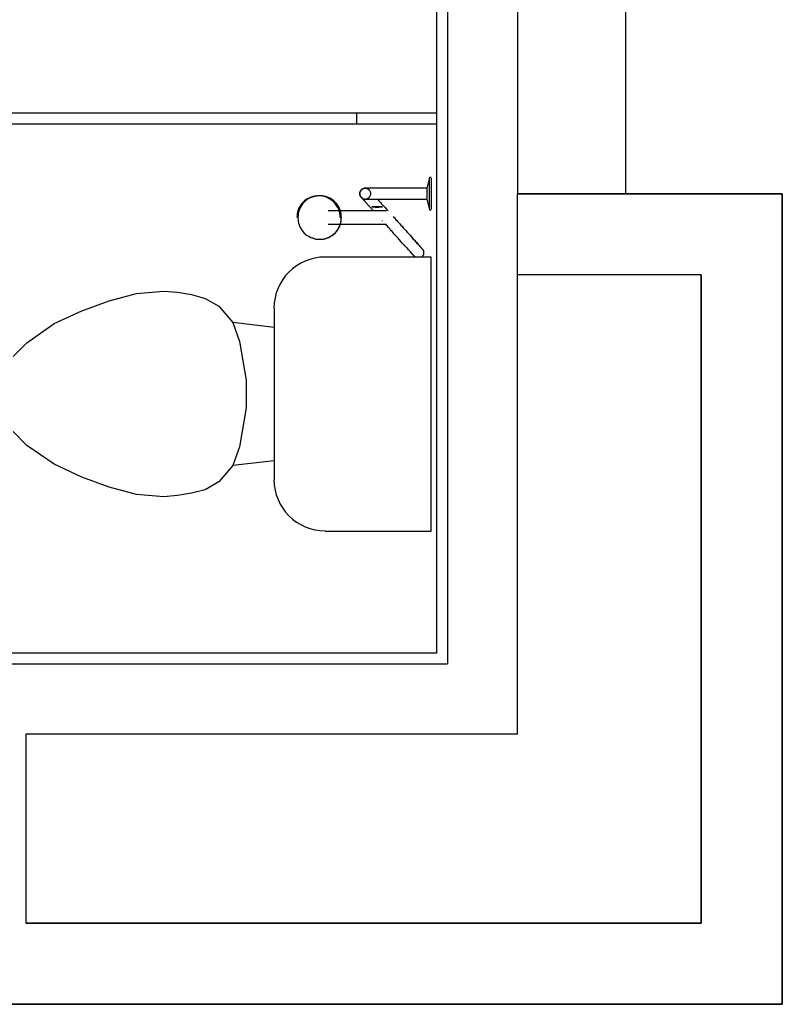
# Model space of a CAD drawing. Header units: millimetres. Extents: x 15 to 133, y 12 to 160.
# Tile 13 of 92: x 46.09 to 47.5, y 41.4 to 43.23. Entities that reach past the tile are written whole.
import ezdxf

# ---------------------------------------------------------------- set-up
doc = ezdxf.new("R2010")
doc.units = ezdxf.units.MM
doc.header["$MEASUREMENT"] = 0
doc.layers.add('Layout - Marco Polo', color=252, linetype='Continuous', lineweight=25)
doc.layers.add('Parede - Marco Polo', color=7, linetype='Continuous')

msp = doc.modelspace()

# ---------------------------------------------------------------- linework, layer by layer
at = {"layer": 'Layout - Marco Polo'}
for p, q in [((47.2111, 49.4537), (47.2111, 42.9037)), ((45.4516, 43.0537), (46.8611, 43.0537)), ((46.7136, 43.0332), (46.7136, 43.0537)), ((45.4516, 43.0332), (46.8611, 43.0332)), ((46.8481, 42.9342), (46.8431, 42.9142)), ((46.8511, 42.9342), (46.8481, 42.9342)), ((46.8481, 42.9042), (46.8481, 42.9327)), ((46.8511, 42.9327), (46.8511, 42.9042)), ((46.7721, 42.9142), (46.7406, 42.9142)), ((46.8431, 42.9142), (46.8061, 42.9142)), ((46.8431, 42.9142), (46.8431, 42.9042)), ((46.8431, 42.9042), (46.8431, 42.8942)), ((46.8481, 42.8757), (46.8481, 42.9042)), ((46.8511, 42.9042), (46.8511, 42.8757)), ((46.6411, 42.9002), (46.6391, 42.9002)), ((46.7406, 42.8942), (46.7731, 42.8942)), ((46.8061, 42.8942), (46.8431, 42.8942)), ((46.8431, 42.8942), (46.8481, 42.8742)), ((46.7596, 42.8722), (46.6601, 42.8722)), ((46.8481, 42.8742), (46.8511, 42.8742)), ((46.6601, 42.8477), (46.7586, 42.8477)), ((46.7611, 42.8532), (46.7611, 42.8537)), ((46.6391, 42.8197), (46.6411, 42.8197)), ((46.8511, 42.7867), (46.6546, 42.7867)), ((46.8511, 42.2797), (46.8511, 42.7867)), ((46.3056, 42.7192), (46.3561, 42.7237)), ((46.3561, 42.7237), (46.3816, 42.7217)), ((46.3816, 42.7217), (46.4071, 42.7172)), ((46.2041, 42.6872), (46.2546, 42.7057)), ((46.2546, 42.7057), (46.3056, 42.7192)), ((46.4071, 42.7172), (46.4326, 42.7102)), ((46.4326, 42.7102), (46.4576, 42.6957)), ((46.1531, 42.6637), (46.2041, 42.6872)), ((46.4576, 42.6957), (46.4836, 42.6657)), ((46.5601, 42.6922), (46.5601, 42.3747)), ((46.4836, 42.6657), (46.4961, 42.6307)), ((46.5601, 42.6567), (46.4836, 42.6657)), ((46.1021, 42.6282), (46.1531, 42.6637)), ((46.0771, 42.6027), (46.1021, 42.6282)), ((46.4961, 42.6307), (46.5086, 42.5587)), ((46.5086, 42.5587), (46.5086, 42.5077)), ((46.5086, 42.5077), (46.4961, 42.4357)), ((46.1021, 42.4382), (46.0771, 42.4637)), ((46.1531, 42.4032), (46.1021, 42.4382)), ((46.4961, 42.4357), (46.4836, 42.4012)), ((46.5601, 42.4097), (46.4836, 42.4012)), ((46.2041, 42.3792), (46.1531, 42.4032)), ((46.4836, 42.4012), (46.4576, 42.3707)), ((46.2546, 42.3607), (46.2041, 42.3792)), ((46.3056, 42.3472), (46.2546, 42.3607)), ((46.4326, 42.3562), (46.4071, 42.3497)), ((46.4576, 42.3707), (46.4326, 42.3562)), ((46.3561, 42.3427), (46.3056, 42.3472)), ((46.3816, 42.3452), (46.3561, 42.3427)), ((46.4071, 42.3497), (46.3816, 42.3452)), ((46.6546, 42.2797), (46.8511, 42.2797)), ((46.8611, 42.0537), (45.9611, 42.0537))]:
    msp.add_line(p, q, dxfattribs=at)
for points in [[(46.7216, 42.8977), (46.7211, 42.8977), (46.7211, 42.8982), (46.7206, 42.8982), (46.7206, 42.8987), (46.7201, 42.8992), (46.7201, 42.8997), (46.7201, 42.8997), (46.7196, 42.9002), (46.7196, 42.9007), (46.7196, 42.9007), (46.7191, 42.9012), (46.7191, 42.9017), (46.7191, 42.9022), (46.7191, 42.9027), (46.7191, 42.9027), (46.7191, 42.9032), (46.7191, 42.9037), (46.7191, 42.9042), (46.7191, 42.9047), (46.7191, 42.9047), (46.7191, 42.9052), (46.7191, 42.9057), (46.7191, 42.9062), (46.7191, 42.9062), (46.7191, 42.9067), (46.7191, 42.9072), (46.7196, 42.9077), (46.7196, 42.9082), (46.7196, 42.9082), (46.7201, 42.9087), (46.7201, 42.9092), (46.7206, 42.9092), (46.7206, 42.9097), (46.7206, 42.9102), (46.7211, 42.9102), (46.7211, 42.9107), (46.7216, 42.9112), (46.7221, 42.9112), (46.7221, 42.9117), (46.7226, 42.9117), (46.7226, 42.9122), (46.7231, 42.9122), (46.7231, 42.9127), (46.7236, 42.9127), (46.7241, 42.9132), (46.7246, 42.9132), (46.7246, 42.9132), (46.7251, 42.9137), (46.7256, 42.9137), (46.7261, 42.9137), (46.7261, 42.9137), (46.7266, 42.9137), (46.7271, 42.9142), (46.7276, 42.9142), (46.7281, 42.9142), (46.7281, 42.9142), (46.7286, 42.9142), (46.7291, 42.9142), (46.7296, 42.9142), (46.7296, 42.9142), (46.7301, 42.9142), (46.7306, 42.9142), (46.7311, 42.9142), (46.7316, 42.9137), (46.7316, 42.9137), (46.7321, 42.9137), (46.7326, 42.9137), (46.7331, 42.9132), (46.7336, 42.9132), (46.7336, 42.9132), (46.7341, 42.9127), (46.7341, 42.9127), (46.7346, 42.9122), (46.7351, 42.9122), (46.7351, 42.9117), (46.7356, 42.9117), (46.7361, 42.9112), (46.7361, 42.9112), (46.7361, 42.9107)], [(46.7291, 42.9142), (46.7281, 42.9142), (46.7271, 42.9142), (46.7266, 42.9137), (46.7256, 42.9137), (46.7246, 42.9132), (46.7241, 42.9127), (46.7231, 42.9122), (46.7226, 42.9117), (46.7221, 42.9112), (46.7211, 42.9107), (46.7206, 42.9097), (46.7201, 42.9092), (46.7201, 42.9082), (46.7196, 42.9077), (46.7191, 42.9067), (46.7191, 42.9057), (46.7191, 42.9052), (46.7191, 42.9042), (46.7191, 42.9032), (46.7191, 42.9027), (46.7191, 42.9017), (46.7196, 42.9007), (46.7201, 42.9002), (46.7201, 42.8992), (46.7206, 42.8982), (46.7211, 42.8977), (46.7221, 42.8972), (46.7226, 42.8967), (46.7231, 42.8962), (46.7241, 42.8957), (46.7246, 42.8952), (46.7256, 42.8947), (46.7266, 42.8947), (46.7271, 42.8942), (46.7281, 42.8942), (46.7291, 42.8942), (46.7296, 42.8942), (46.7306, 42.8942), (46.7316, 42.8947), (46.7326, 42.8947), (46.7331, 42.8952), (46.7341, 42.8957), (46.7346, 42.8962), (46.7356, 42.8967), (46.7361, 42.8972), (46.7366, 42.8977), (46.7371, 42.8982), (46.7376, 42.8992), (46.7381, 42.9002), (46.7386, 42.9007), (46.7386, 42.9017), (46.7391, 42.9027), (46.7391, 42.9032), (46.7391, 42.9042), (46.7391, 42.9052), (46.7391, 42.9057), (46.7386, 42.9067), (46.7386, 42.9077), (46.7381, 42.9082), (46.7376, 42.9092), (46.7371, 42.9097), (46.7366, 42.9107), (46.7361, 42.9112), (46.7356, 42.9117), (46.7346, 42.9122), (46.7341, 42.9127), (46.7331, 42.9132), (46.7326, 42.9137), (46.7316, 42.9137), (46.7306, 42.9142), (46.7296, 42.9142), (46.7291, 42.9142)], [(46.7291, 42.9142), (46.7281, 42.9142), (46.7271, 42.9142), (46.7266, 42.9137), (46.7256, 42.9137), (46.7246, 42.9132), (46.7241, 42.9127), (46.7231, 42.9122), (46.7226, 42.9117), (46.7221, 42.9112), (46.7211, 42.9107), (46.7206, 42.9097), (46.7201, 42.9092), (46.7201, 42.9082), (46.7196, 42.9077), (46.7191, 42.9067), (46.7191, 42.9057), (46.7191, 42.9052), (46.7191, 42.9042), (46.7191, 42.9032), (46.7191, 42.9027), (46.7191, 42.9017), (46.7196, 42.9007), (46.7201, 42.9002), (46.7201, 42.8992), (46.7206, 42.8982), (46.7211, 42.8977), (46.7221, 42.8972), (46.7226, 42.8967), (46.7231, 42.8962), (46.7241, 42.8957), (46.7246, 42.8952), (46.7256, 42.8947), (46.7266, 42.8947), (46.7271, 42.8942), (46.7281, 42.8942), (46.7291, 42.8942), (46.7296, 42.8942), (46.7306, 42.8942), (46.7316, 42.8947), (46.7326, 42.8947), (46.7331, 42.8952), (46.7341, 42.8957), (46.7346, 42.8962), (46.7356, 42.8967), (46.7361, 42.8972), (46.7366, 42.8977), (46.7371, 42.8982), (46.7376, 42.8992), (46.7381, 42.9002), (46.7386, 42.9007), (46.7386, 42.9017), (46.7391, 42.9027), (46.7391, 42.9032), (46.7391, 42.9042), (46.7391, 42.9052), (46.7391, 42.9057), (46.7386, 42.9067), (46.7386, 42.9077), (46.7381, 42.9082), (46.7376, 42.9092), (46.7371, 42.9097), (46.7366, 42.9107), (46.7361, 42.9112), (46.7356, 42.9117), (46.7346, 42.9122), (46.7341, 42.9127), (46.7331, 42.9132), (46.7326, 42.9137), (46.7316, 42.9137), (46.7306, 42.9142), (46.7296, 42.9142), (46.7291, 42.9142)], [(46.7291, 42.9142), (46.7281, 42.9142), (46.7271, 42.9142), (46.7266, 42.9137), (46.7256, 42.9137), (46.7246, 42.9132), (46.7241, 42.9127), (46.7231, 42.9122), (46.7226, 42.9117), (46.7221, 42.9112), (46.7211, 42.9107), (46.7206, 42.9097), (46.7201, 42.9092), (46.7201, 42.9082), (46.7196, 42.9077), (46.7191, 42.9067), (46.7191, 42.9057), (46.7191, 42.9052), (46.7191, 42.9042), (46.7191, 42.9032), (46.7191, 42.9027), (46.7191, 42.9017), (46.7196, 42.9007), (46.7201, 42.9002), (46.7201, 42.8992), (46.7206, 42.8982), (46.7211, 42.8977), (46.7221, 42.8972), (46.7226, 42.8967), (46.7231, 42.8962), (46.7241, 42.8957), (46.7246, 42.8952), (46.7256, 42.8947), (46.7266, 42.8947), (46.7271, 42.8942), (46.7281, 42.8942), (46.7291, 42.8942), (46.7296, 42.8942), (46.7306, 42.8942), (46.7316, 42.8947), (46.7326, 42.8947), (46.7331, 42.8952), (46.7341, 42.8957), (46.7346, 42.8962), (46.7356, 42.8967), (46.7361, 42.8972), (46.7366, 42.8977), (46.7371, 42.8982), (46.7376, 42.8992), (46.7381, 42.9002), (46.7386, 42.9007), (46.7386, 42.9017), (46.7391, 42.9027), (46.7391, 42.9032), (46.7391, 42.9042), (46.7391, 42.9052), (46.7391, 42.9057), (46.7386, 42.9067), (46.7386, 42.9077), (46.7381, 42.9082), (46.7376, 42.9092), (46.7371, 42.9097), (46.7366, 42.9107), (46.7361, 42.9112), (46.7356, 42.9117), (46.7346, 42.9122), (46.7341, 42.9127), (46.7331, 42.9132), (46.7326, 42.9137), (46.7316, 42.9137), (46.7306, 42.9142), (46.7296, 42.9142), (46.7291, 42.9142)], [(46.7291, 42.9142), (46.7281, 42.9142), (46.7271, 42.9142), (46.7266, 42.9137), (46.7256, 42.9137), (46.7246, 42.9132), (46.7241, 42.9127), (46.7231, 42.9122), (46.7226, 42.9117), (46.7221, 42.9112), (46.7211, 42.9107), (46.7206, 42.9097), (46.7201, 42.9092), (46.7201, 42.9082), (46.7196, 42.9077), (46.7191, 42.9067), (46.7191, 42.9057), (46.7191, 42.9052), (46.7191, 42.9042), (46.7191, 42.9032), (46.7191, 42.9027), (46.7191, 42.9017), (46.7196, 42.9007), (46.7201, 42.9002), (46.7201, 42.8992), (46.7206, 42.8982), (46.7211, 42.8977), (46.7221, 42.8972), (46.7226, 42.8967), (46.7231, 42.8962), (46.7241, 42.8957), (46.7246, 42.8952), (46.7256, 42.8947), (46.7266, 42.8947), (46.7271, 42.8942), (46.7281, 42.8942), (46.7291, 42.8942), (46.7296, 42.8942), (46.7306, 42.8942), (46.7316, 42.8947), (46.7326, 42.8947), (46.7331, 42.8952), (46.7341, 42.8957), (46.7346, 42.8962), (46.7356, 42.8967), (46.7361, 42.8972), (46.7366, 42.8977), (46.7371, 42.8982), (46.7376, 42.8992), (46.7381, 42.9002), (46.7386, 42.9007), (46.7386, 42.9017), (46.7391, 42.9027), (46.7391, 42.9032), (46.7391, 42.9042), (46.7391, 42.9052), (46.7391, 42.9057), (46.7386, 42.9067), (46.7386, 42.9077), (46.7381, 42.9082), (46.7376, 42.9092), (46.7371, 42.9097), (46.7366, 42.9107), (46.7361, 42.9112), (46.7356, 42.9117), (46.7346, 42.9122), (46.7341, 42.9127), (46.7331, 42.9132), (46.7326, 42.9137), (46.7316, 42.9137), (46.7306, 42.9142), (46.7296, 42.9142), (46.7291, 42.9142)], [(46.7291, 42.9142), (46.7281, 42.9142), (46.7271, 42.9142), (46.7266, 42.9137), (46.7256, 42.9137), (46.7246, 42.9132), (46.7241, 42.9127), (46.7231, 42.9122), (46.7226, 42.9117), (46.7221, 42.9112), (46.7211, 42.9107), (46.7206, 42.9097), (46.7201, 42.9092), (46.7201, 42.9082), (46.7196, 42.9077), (46.7191, 42.9067), (46.7191, 42.9057), (46.7191, 42.9052), (46.7191, 42.9042), (46.7191, 42.9032), (46.7191, 42.9027), (46.7191, 42.9017), (46.7196, 42.9007), (46.7201, 42.9002), (46.7201, 42.8992), (46.7206, 42.8982), (46.7211, 42.8977), (46.7221, 42.8972), (46.7226, 42.8967), (46.7231, 42.8962), (46.7241, 42.8957), (46.7246, 42.8952), (46.7256, 42.8947), (46.7266, 42.8947), (46.7271, 42.8942), (46.7281, 42.8942), (46.7291, 42.8942), (46.7296, 42.8942), (46.7306, 42.8942), (46.7316, 42.8947), (46.7326, 42.8947), (46.7331, 42.8952), (46.7341, 42.8957), (46.7346, 42.8962), (46.7356, 42.8967), (46.7361, 42.8972), (46.7366, 42.8977), (46.7371, 42.8982), (46.7376, 42.8992), (46.7381, 42.9002), (46.7386, 42.9007), (46.7386, 42.9017), (46.7391, 42.9027), (46.7391, 42.9032), (46.7391, 42.9042), (46.7391, 42.9052), (46.7391, 42.9057), (46.7386, 42.9067), (46.7386, 42.9077), (46.7381, 42.9082), (46.7376, 42.9092), (46.7371, 42.9097), (46.7366, 42.9107), (46.7361, 42.9112), (46.7356, 42.9117), (46.7346, 42.9122), (46.7341, 42.9127), (46.7331, 42.9132), (46.7326, 42.9137), (46.7316, 42.9137), (46.7306, 42.9142), (46.7296, 42.9142), (46.7291, 42.9142)], [(46.7291, 42.9142), (46.7281, 42.9142), (46.7271, 42.9142), (46.7266, 42.9137), (46.7256, 42.9137), (46.7246, 42.9132), (46.7241, 42.9127), (46.7231, 42.9122), (46.7226, 42.9117), (46.7221, 42.9112), (46.7211, 42.9107), (46.7206, 42.9097), (46.7201, 42.9092), (46.7201, 42.9082), (46.7196, 42.9077), (46.7191, 42.9067), (46.7191, 42.9057), (46.7191, 42.9052), (46.7191, 42.9042), (46.7191, 42.9032), (46.7191, 42.9027), (46.7191, 42.9017), (46.7196, 42.9007), (46.7201, 42.9002), (46.7201, 42.8992), (46.7206, 42.8982), (46.7211, 42.8977), (46.7221, 42.8972), (46.7226, 42.8967), (46.7231, 42.8962), (46.7241, 42.8957), (46.7246, 42.8952), (46.7256, 42.8947), (46.7266, 42.8947), (46.7271, 42.8942), (46.7281, 42.8942), (46.7291, 42.8942), (46.7296, 42.8942), (46.7306, 42.8942), (46.7316, 42.8947), (46.7326, 42.8947), (46.7331, 42.8952), (46.7341, 42.8957), (46.7346, 42.8962), (46.7356, 42.8967), (46.7361, 42.8972), (46.7366, 42.8977), (46.7371, 42.8982), (46.7376, 42.8992), (46.7381, 42.9002), (46.7386, 42.9007), (46.7386, 42.9017), (46.7391, 42.9027), (46.7391, 42.9032), (46.7391, 42.9042), (46.7391, 42.9052), (46.7391, 42.9057), (46.7386, 42.9067), (46.7386, 42.9077), (46.7381, 42.9082), (46.7376, 42.9092), (46.7371, 42.9097), (46.7366, 42.9107), (46.7361, 42.9112), (46.7356, 42.9117), (46.7346, 42.9122), (46.7341, 42.9127), (46.7331, 42.9132), (46.7326, 42.9137), (46.7316, 42.9137), (46.7306, 42.9142), (46.7296, 42.9142), (46.7291, 42.9142)], [(46.7291, 42.9142), (46.7281, 42.9142), (46.7271, 42.9142), (46.7266, 42.9137), (46.7256, 42.9137), (46.7246, 42.9132), (46.7241, 42.9127), (46.7231, 42.9122), (46.7226, 42.9117), (46.7221, 42.9112), (46.7211, 42.9107), (46.7206, 42.9097), (46.7201, 42.9092), (46.7201, 42.9082), (46.7196, 42.9077), (46.7191, 42.9067), (46.7191, 42.9057), (46.7191, 42.9052), (46.7191, 42.9042), (46.7191, 42.9032), (46.7191, 42.9027), (46.7191, 42.9017), (46.7196, 42.9007), (46.7201, 42.9002), (46.7201, 42.8992), (46.7206, 42.8982), (46.7211, 42.8977), (46.7221, 42.8972), (46.7226, 42.8967), (46.7231, 42.8962), (46.7241, 42.8957), (46.7246, 42.8952), (46.7256, 42.8947), (46.7266, 42.8947), (46.7271, 42.8942), (46.7281, 42.8942), (46.7291, 42.8942), (46.7296, 42.8942), (46.7306, 42.8942), (46.7316, 42.8947), (46.7326, 42.8947), (46.7331, 42.8952), (46.7341, 42.8957), (46.7346, 42.8962), (46.7356, 42.8967), (46.7361, 42.8972), (46.7366, 42.8977), (46.7371, 42.8982), (46.7376, 42.8992), (46.7381, 42.9002), (46.7386, 42.9007), (46.7386, 42.9017), (46.7391, 42.9027), (46.7391, 42.9032), (46.7391, 42.9042), (46.7391, 42.9052), (46.7391, 42.9057), (46.7386, 42.9067), (46.7386, 42.9077), (46.7381, 42.9082), (46.7376, 42.9092), (46.7371, 42.9097), (46.7366, 42.9107), (46.7361, 42.9112), (46.7356, 42.9117), (46.7346, 42.9122), (46.7341, 42.9127), (46.7331, 42.9132), (46.7326, 42.9137), (46.7316, 42.9137), (46.7306, 42.9142), (46.7296, 42.9142), (46.7291, 42.9142)], [(46.7291, 42.9142), (46.7281, 42.9142), (46.7271, 42.9142), (46.7266, 42.9137), (46.7256, 42.9137), (46.7246, 42.9132), (46.7241, 42.9127), (46.7231, 42.9122), (46.7226, 42.9117), (46.7221, 42.9112), (46.7211, 42.9107), (46.7206, 42.9097), (46.7201, 42.9092), (46.7201, 42.9082), (46.7196, 42.9077), (46.7191, 42.9067), (46.7191, 42.9057), (46.7191, 42.9052), (46.7191, 42.9042), (46.7191, 42.9032), (46.7191, 42.9027), (46.7191, 42.9017), (46.7196, 42.9007), (46.7201, 42.9002), (46.7201, 42.8992), (46.7206, 42.8982), (46.7211, 42.8977), (46.7221, 42.8972), (46.7226, 42.8967), (46.7231, 42.8962), (46.7241, 42.8957), (46.7246, 42.8952), (46.7256, 42.8947), (46.7266, 42.8947), (46.7271, 42.8942), (46.7281, 42.8942), (46.7291, 42.8942), (46.7296, 42.8942), (46.7306, 42.8942), (46.7316, 42.8947), (46.7326, 42.8947), (46.7331, 42.8952), (46.7341, 42.8957), (46.7346, 42.8962), (46.7356, 42.8967), (46.7361, 42.8972), (46.7366, 42.8977), (46.7371, 42.8982), (46.7376, 42.8992), (46.7381, 42.9002), (46.7386, 42.9007), (46.7386, 42.9017), (46.7391, 42.9027), (46.7391, 42.9032), (46.7391, 42.9042), (46.7391, 42.9052), (46.7391, 42.9057), (46.7386, 42.9067), (46.7386, 42.9077), (46.7381, 42.9082), (46.7376, 42.9092), (46.7371, 42.9097), (46.7366, 42.9107), (46.7361, 42.9112), (46.7356, 42.9117), (46.7346, 42.9122), (46.7341, 42.9127), (46.7331, 42.9132), (46.7326, 42.9137), (46.7316, 42.9137), (46.7306, 42.9142), (46.7296, 42.9142), (46.7291, 42.9142)], [(46.7406, 42.9142), (46.7396, 42.9142), (46.7386, 42.9142), (46.7371, 42.9142), (46.7361, 42.9142), (46.7351, 42.9142), (46.7346, 42.9142), (46.7336, 42.9142), (46.7331, 42.9142), (46.7321, 42.9142), (46.7316, 42.9142), (46.7311, 42.9142), (46.7306, 42.9142), (46.7301, 42.9142), (46.7296, 42.9142), (46.7291, 42.9142), (46.7291, 42.9142), (46.7291, 42.9142), (46.7291, 42.9142)], [(46.7361, 42.9107), (46.7366, 42.9107), (46.7366, 42.9107), (46.7366, 42.9107), (46.7366, 42.9107), (46.7366, 42.9102), (46.7371, 42.9102), (46.7371, 42.9097), (46.7376, 42.9097)], [(46.8061, 42.9142), (46.8041, 42.9142), (46.8026, 42.9142), (46.8006, 42.9142), (46.7991, 42.9142), (46.7971, 42.9142), (46.7956, 42.9142), (46.7936, 42.9142), (46.7921, 42.9142), (46.7906, 42.9142), (46.7886, 42.9142), (46.7871, 42.9142), (46.7856, 42.9142), (46.7841, 42.9142), (46.7826, 42.9142), (46.7811, 42.9142), (46.7796, 42.9142), (46.7786, 42.9142), (46.7771, 42.9142), (46.7756, 42.9142), (46.7746, 42.9142), (46.7736, 42.9142), (46.7726, 42.9142)], [(46.6426, 42.9002), (46.6391, 42.9002), (46.6356, 42.8997), (46.6321, 42.8987), (46.6286, 42.8977), (46.6256, 42.8962), (46.6221, 42.8947), (46.6191, 42.8927), (46.6166, 42.8907), (46.6141, 42.8882), (46.6116, 42.8857), (46.6096, 42.8832), (46.6076, 42.8802), (46.6061, 42.8772), (46.6046, 42.8737), (46.6036, 42.8702), (46.6031, 42.8667), (46.6026, 42.8637), (46.6021, 42.8602)], [(46.6446, 42.9002), (46.6411, 42.9002), (46.6376, 42.8997), (46.6341, 42.8992), (46.6306, 42.8977), (46.6276, 42.8967), (46.6246, 42.8952), (46.6216, 42.8932), (46.6186, 42.8907), (46.6161, 42.8887), (46.6136, 42.8857), (46.6116, 42.8832), (46.6096, 42.8802), (46.6081, 42.8772), (46.6066, 42.8737), (46.6056, 42.8702), (46.6046, 42.8672), (46.6046, 42.8637), (46.6041, 42.8602), (46.6046, 42.8562), (46.6046, 42.8532), (46.6056, 42.8497), (46.6066, 42.8462), (46.6081, 42.8427), (46.6096, 42.8397), (46.6116, 42.8367), (46.6136, 42.8342), (46.6161, 42.8312), (46.6186, 42.8292), (46.6216, 42.8267), (46.6246, 42.8252), (46.6276, 42.8232), (46.6306, 42.8222), (46.6341, 42.8212), (46.6376, 42.8202), (46.6411, 42.8197), (46.6446, 42.8197), (46.6481, 42.8197), (46.6516, 42.8202), (46.6551, 42.8212), (46.6586, 42.8222), (46.6616, 42.8232), (46.6646, 42.8252), (46.6676, 42.8267), (46.6706, 42.8292), (46.6731, 42.8312), (46.6756, 42.8342), (46.6776, 42.8367), (46.6796, 42.8397), (46.6811, 42.8427), (46.6826, 42.8462), (46.6836, 42.8497), (46.6846, 42.8532), (46.6846, 42.8562), (46.6851, 42.8602), (46.6846, 42.8637), (46.6846, 42.8672), (46.6836, 42.8702), (46.6826, 42.8737), (46.6811, 42.8772), (46.6796, 42.8802), (46.6776, 42.8832), (46.6756, 42.8857), (46.6731, 42.8887), (46.6706, 42.8907), (46.6676, 42.8932), (46.6646, 42.8952), (46.6616, 42.8967), (46.6586, 42.8977), (46.6551, 42.8992), (46.6516, 42.8997), (46.6481, 42.9002), (46.6446, 42.9002)], [(46.6446, 42.9002), (46.6411, 42.9002), (46.6376, 42.8997), (46.6341, 42.8992), (46.6306, 42.8977), (46.6276, 42.8967), (46.6246, 42.8952), (46.6216, 42.8932), (46.6186, 42.8907), (46.6161, 42.8887), (46.6136, 42.8857), (46.6116, 42.8832), (46.6096, 42.8802), (46.6081, 42.8772), (46.6066, 42.8737), (46.6056, 42.8702), (46.6046, 42.8672), (46.6046, 42.8637), (46.6041, 42.8602), (46.6046, 42.8562), (46.6046, 42.8532), (46.6056, 42.8497), (46.6066, 42.8462), (46.6081, 42.8427), (46.6096, 42.8397), (46.6116, 42.8367), (46.6136, 42.8342), (46.6161, 42.8312), (46.6186, 42.8292), (46.6216, 42.8267), (46.6246, 42.8252), (46.6276, 42.8232), (46.6306, 42.8222), (46.6341, 42.8212), (46.6376, 42.8202), (46.6411, 42.8197), (46.6446, 42.8197), (46.6481, 42.8197), (46.6516, 42.8202), (46.6551, 42.8212), (46.6586, 42.8222), (46.6616, 42.8232), (46.6646, 42.8252), (46.6676, 42.8267), (46.6706, 42.8292), (46.6731, 42.8312), (46.6756, 42.8342), (46.6776, 42.8367), (46.6796, 42.8397), (46.6811, 42.8427), (46.6826, 42.8462), (46.6836, 42.8497), (46.6846, 42.8532), (46.6846, 42.8562), (46.6851, 42.8602), (46.6846, 42.8637), (46.6846, 42.8672), (46.6836, 42.8702), (46.6826, 42.8737), (46.6811, 42.8772), (46.6796, 42.8802), (46.6776, 42.8832), (46.6756, 42.8857), (46.6731, 42.8887), (46.6706, 42.8907), (46.6676, 42.8932), (46.6646, 42.8952), (46.6616, 42.8967), (46.6586, 42.8977), (46.6551, 42.8992), (46.6516, 42.8997), (46.6481, 42.9002), (46.6446, 42.9002)], [(46.6446, 42.9002), (46.6411, 42.9002), (46.6376, 42.8997), (46.6341, 42.8992), (46.6306, 42.8977), (46.6276, 42.8967), (46.6246, 42.8952), (46.6216, 42.8932), (46.6186, 42.8907), (46.6161, 42.8887), (46.6136, 42.8857), (46.6116, 42.8832), (46.6096, 42.8802), (46.6081, 42.8772), (46.6066, 42.8737), (46.6056, 42.8702), (46.6046, 42.8672), (46.6046, 42.8637), (46.6041, 42.8602), (46.6046, 42.8562), (46.6046, 42.8532), (46.6056, 42.8497), (46.6066, 42.8462), (46.6081, 42.8427), (46.6096, 42.8397), (46.6116, 42.8367), (46.6136, 42.8342), (46.6161, 42.8312), (46.6186, 42.8292), (46.6216, 42.8267), (46.6246, 42.8252), (46.6276, 42.8232), (46.6306, 42.8222), (46.6341, 42.8212), (46.6376, 42.8202), (46.6411, 42.8197), (46.6446, 42.8197), (46.6481, 42.8197), (46.6516, 42.8202), (46.6551, 42.8212), (46.6586, 42.8222), (46.6616, 42.8232), (46.6646, 42.8252), (46.6676, 42.8267), (46.6706, 42.8292), (46.6731, 42.8312), (46.6756, 42.8342), (46.6776, 42.8367), (46.6796, 42.8397), (46.6811, 42.8427), (46.6826, 42.8462), (46.6836, 42.8497), (46.6846, 42.8532), (46.6846, 42.8562), (46.6851, 42.8602), (46.6846, 42.8637), (46.6846, 42.8672), (46.6836, 42.8702), (46.6826, 42.8737), (46.6811, 42.8772), (46.6796, 42.8802), (46.6776, 42.8832), (46.6756, 42.8857), (46.6731, 42.8887), (46.6706, 42.8907), (46.6676, 42.8932), (46.6646, 42.8952), (46.6616, 42.8967), (46.6586, 42.8977), (46.6551, 42.8992), (46.6516, 42.8997), (46.6481, 42.9002), (46.6446, 42.9002)], [(46.6446, 42.9002), (46.6411, 42.9002), (46.6376, 42.8997), (46.6341, 42.8992), (46.6306, 42.8977), (46.6276, 42.8967), (46.6246, 42.8952), (46.6216, 42.8932), (46.6186, 42.8907), (46.6161, 42.8887), (46.6136, 42.8857), (46.6116, 42.8832), (46.6096, 42.8802), (46.6081, 42.8772), (46.6066, 42.8737), (46.6056, 42.8702), (46.6046, 42.8672), (46.6046, 42.8637), (46.6041, 42.8602), (46.6046, 42.8562), (46.6046, 42.8532), (46.6056, 42.8497), (46.6066, 42.8462), (46.6081, 42.8427), (46.6096, 42.8397), (46.6116, 42.8367), (46.6136, 42.8342), (46.6161, 42.8312), (46.6186, 42.8292), (46.6216, 42.8267), (46.6246, 42.8252), (46.6276, 42.8232), (46.6306, 42.8222), (46.6341, 42.8212), (46.6376, 42.8202), (46.6411, 42.8197), (46.6446, 42.8197), (46.6481, 42.8197), (46.6516, 42.8202), (46.6551, 42.8212), (46.6586, 42.8222), (46.6616, 42.8232), (46.6646, 42.8252), (46.6676, 42.8267), (46.6706, 42.8292), (46.6731, 42.8312), (46.6756, 42.8342), (46.6776, 42.8367), (46.6796, 42.8397), (46.6811, 42.8427), (46.6826, 42.8462), (46.6836, 42.8497), (46.6846, 42.8532), (46.6846, 42.8562), (46.6851, 42.8602), (46.6846, 42.8637), (46.6846, 42.8672), (46.6836, 42.8702), (46.6826, 42.8737), (46.6811, 42.8772), (46.6796, 42.8802), (46.6776, 42.8832), (46.6756, 42.8857), (46.6731, 42.8887), (46.6706, 42.8907), (46.6676, 42.8932), (46.6646, 42.8952), (46.6616, 42.8967), (46.6586, 42.8977), (46.6551, 42.8992), (46.6516, 42.8997), (46.6481, 42.9002), (46.6446, 42.9002)], [(46.6446, 42.9002), (46.6406, 42.9002), (46.6361, 42.8997), (46.6321, 42.8982), (46.6286, 42.8972), (46.6246, 42.8952)], [(46.6846, 42.8602), (46.6846, 42.8617), (46.6846, 42.8632), (46.6841, 42.8647), (46.6841, 42.8662), (46.6836, 42.8682), (46.6836, 42.8697), (46.6831, 42.8712), (46.6826, 42.8727), (46.6821, 42.8742), (46.6816, 42.8757), (46.6806, 42.8772), (46.6801, 42.8787), (46.6791, 42.8802), (46.6786, 42.8812), (46.6776, 42.8827), (46.6766, 42.8842), (46.6756, 42.8852), (46.6746, 42.8867), (46.6736, 42.8877), (46.6726, 42.8887), (46.6711, 42.8902), (46.6701, 42.8912), (46.6691, 42.8922), (46.6676, 42.8932), (46.6661, 42.8937), (46.6651, 42.8947), (46.6636, 42.8957), (46.6621, 42.8962), (46.6606, 42.8972), (46.6591, 42.8977), (46.6576, 42.8982), (46.6561, 42.8987), (46.6546, 42.8992), (46.6531, 42.8997), (46.6516, 42.8997), (46.6501, 42.9002), (46.6486, 42.9002), (46.6466, 42.9002), (46.6451, 42.9002), (46.6436, 42.9002), (46.6421, 42.9002), (46.6401, 42.9002), (46.6386, 42.8997), (46.6371, 42.8997), (46.6356, 42.8992), (46.6341, 42.8987), (46.6326, 42.8982), (46.6311, 42.8982)], [(46.6826, 42.8602), (46.6826, 42.8637), (46.6821, 42.8672), (46.6811, 42.8712), (46.6801, 42.8747), (46.6786, 42.8777), (46.6766, 42.8812), (46.6746, 42.8842), (46.6721, 42.8872), (46.6696, 42.8897), (46.6666, 42.8922), (46.6636, 42.8942), (46.6606, 42.8957), (46.6571, 42.8977), (46.6536, 42.8987), (46.6501, 42.8997), (46.6461, 42.9002), (46.6426, 42.9002)], [(46.7436, 42.8727), (46.7426, 42.8742), (46.7416, 42.8752), (46.7406, 42.8762), (46.7401, 42.8772), (46.7391, 42.8782), (46.7381, 42.8792), (46.7371, 42.8802), (46.7366, 42.8812), (46.7356, 42.8817), (46.7346, 42.8827), (46.7336, 42.8837), (46.7331, 42.8847), (46.7321, 42.8857), (46.7316, 42.8862), (46.7306, 42.8872), (46.7301, 42.8882), (46.7291, 42.8887), (46.7286, 42.8897), (46.7281, 42.8902), (46.7276, 42.8912), (46.7266, 42.8917), (46.7261, 42.8922), (46.7256, 42.8927), (46.7251, 42.8937), (46.7246, 42.8942), (46.7241, 42.8947), (46.7236, 42.8952), (46.7231, 42.8952), (46.7231, 42.8957), (46.7226, 42.8962), (46.7226, 42.8967), (46.7221, 42.8967), (46.7221, 42.8972), (46.7216, 42.8972), (46.7216, 42.8972), (46.7216, 42.8972), (46.7216, 42.8977), (46.7216, 42.8977)], [(46.7291, 42.8942), (46.7291, 42.8942), (46.7291, 42.8942), (46.7291, 42.8942), (46.7296, 42.8942), (46.7301, 42.8942), (46.7306, 42.8942), (46.7311, 42.8942), (46.7316, 42.8942), (46.7321, 42.8942), (46.7331, 42.8942), (46.7336, 42.8942), (46.7346, 42.8942), (46.7351, 42.8942), (46.7361, 42.8942), (46.7371, 42.8942), (46.7386, 42.8942), (46.7396, 42.8942), (46.7406, 42.8942), (46.7406, 42.8942)], [(46.7521, 42.8937), (46.7531, 42.8927), (46.7536, 42.8917), (46.7546, 42.8907), (46.7556, 42.8897), (46.7566, 42.8887), (46.7576, 42.8877), (46.7586, 42.8862), (46.7586, 42.8862)], [(46.7586, 42.8862), (46.7616, 42.8827), (46.7651, 42.8792), (46.7681, 42.8757), (46.7711, 42.8722)], [(46.7726, 42.8942), (46.7741, 42.8942), (46.7751, 42.8942), (46.7761, 42.8942), (46.7776, 42.8942), (46.7791, 42.8942), (46.7801, 42.8942), (46.7816, 42.8942), (46.7831, 42.8942), (46.7846, 42.8942), (46.7861, 42.8942), (46.7876, 42.8942), (46.7891, 42.8942), (46.7911, 42.8942), (46.7926, 42.8942), (46.7941, 42.8942), (46.7961, 42.8942), (46.7976, 42.8942), (46.7996, 42.8942), (46.8011, 42.8942), (46.8031, 42.8942), (46.8046, 42.8942), (46.8061, 42.8942)], [(46.7611, 42.8797), (46.7541, 42.8797), (46.7526, 42.8797), (46.7521, 42.8797), (46.7521, 42.8797), (46.7516, 42.8797), (46.7516, 42.8797), (46.7516, 42.8797), (46.7516, 42.8797), (46.7511, 42.8797), (46.7511, 42.8797), (46.7511, 42.8797), (46.7511, 42.8797), (46.7511, 42.8797), (46.7511, 42.8797), (46.7511, 42.8797), (46.7511, 42.8797), (46.7511, 42.8797), (46.7511, 42.8797), (46.7511, 42.8797), (46.7511, 42.8797), (46.7511, 42.8797), (46.7511, 42.8797), (46.7511, 42.8797), (46.7511, 42.8797), (46.7506, 42.8797), (46.7506, 42.8797), (46.7506, 42.8797), (46.7506, 42.8797), (46.7506, 42.8797), (46.7506, 42.8797), (46.7506, 42.8797), (46.7501, 42.8797), (46.7501, 42.8797), (46.7496, 42.8797), (46.7481, 42.8797), (46.7411, 42.8797), (46.7481, 42.8792), (46.7496, 42.8792), (46.7501, 42.8792), (46.7501, 42.8792), (46.7506, 42.8792), (46.7506, 42.8792), (46.7506, 42.8792), (46.7506, 42.8792), (46.7506, 42.8792), (46.7506, 42.8792), (46.7506, 42.8792), (46.7511, 42.8792), (46.7511, 42.8792), (46.7511, 42.8792), (46.7511, 42.8792), (46.7511, 42.8792), (46.7511, 42.8792), (46.7511, 42.8792), (46.7511, 42.8792), (46.7511, 42.8792), (46.7511, 42.8792), (46.7511, 42.8792), (46.7511, 42.8792), (46.7511, 42.8792), (46.7511, 42.8792), (46.7511, 42.8792), (46.7511, 42.8792), (46.7516, 42.8792), (46.7516, 42.8792), (46.7516, 42.8792), (46.7516, 42.8792), (46.7521, 42.8792), (46.7521, 42.8792), (46.7526, 42.8792), (46.7541, 42.8792), (46.7611, 42.8797)], [(46.7611, 42.8797), (46.7541, 42.8797), (46.7526, 42.8797), (46.7521, 42.8797), (46.7521, 42.8797), (46.7516, 42.8797), (46.7516, 42.8797), (46.7516, 42.8797), (46.7516, 42.8797), (46.7511, 42.8797), (46.7511, 42.8797), (46.7511, 42.8797), (46.7511, 42.8797), (46.7511, 42.8797), (46.7511, 42.8797), (46.7511, 42.8797), (46.7511, 42.8797), (46.7511, 42.8797), (46.7511, 42.8797), (46.7511, 42.8797), (46.7511, 42.8797), (46.7511, 42.8797), (46.7511, 42.8797), (46.7511, 42.8797), (46.7511, 42.8797), (46.7506, 42.8797), (46.7506, 42.8797), (46.7506, 42.8797), (46.7506, 42.8797), (46.7506, 42.8797), (46.7506, 42.8797), (46.7506, 42.8797), (46.7501, 42.8797), (46.7501, 42.8797), (46.7496, 42.8797), (46.7481, 42.8797), (46.7411, 42.8797), (46.7481, 42.8792), (46.7496, 42.8792), (46.7501, 42.8792), (46.7501, 42.8792), (46.7506, 42.8792), (46.7506, 42.8792), (46.7506, 42.8792), (46.7506, 42.8792), (46.7506, 42.8792), (46.7506, 42.8792), (46.7506, 42.8792), (46.7511, 42.8792), (46.7511, 42.8792), (46.7511, 42.8792), (46.7511, 42.8792), (46.7511, 42.8792), (46.7511, 42.8792), (46.7511, 42.8792), (46.7511, 42.8792), (46.7511, 42.8792), (46.7511, 42.8792), (46.7511, 42.8792), (46.7511, 42.8792), (46.7511, 42.8792), (46.7511, 42.8792), (46.7511, 42.8792), (46.7511, 42.8792), (46.7516, 42.8792), (46.7516, 42.8792), (46.7516, 42.8792), (46.7516, 42.8792), (46.7521, 42.8792), (46.7521, 42.8792), (46.7526, 42.8792), (46.7541, 42.8792), (46.7611, 42.8797)], [(46.7611, 42.8797), (46.7541, 42.8797), (46.7526, 42.8797), (46.7521, 42.8797), (46.7521, 42.8797), (46.7516, 42.8797), (46.7516, 42.8797), (46.7516, 42.8797), (46.7516, 42.8797), (46.7511, 42.8797), (46.7511, 42.8797), (46.7511, 42.8797), (46.7511, 42.8797), (46.7511, 42.8797), (46.7511, 42.8797), (46.7511, 42.8797), (46.7511, 42.8797), (46.7511, 42.8797), (46.7511, 42.8797), (46.7511, 42.8797), (46.7511, 42.8797), (46.7511, 42.8797), (46.7511, 42.8797), (46.7511, 42.8797), (46.7511, 42.8797), (46.7506, 42.8797), (46.7506, 42.8797), (46.7506, 42.8797), (46.7506, 42.8797), (46.7506, 42.8797), (46.7506, 42.8797), (46.7506, 42.8797), (46.7501, 42.8797), (46.7501, 42.8797), (46.7496, 42.8797), (46.7481, 42.8797), (46.7411, 42.8797), (46.7481, 42.8792), (46.7496, 42.8792), (46.7501, 42.8792), (46.7501, 42.8792), (46.7506, 42.8792), (46.7506, 42.8792), (46.7506, 42.8792), (46.7506, 42.8792), (46.7506, 42.8792), (46.7506, 42.8792), (46.7506, 42.8792), (46.7511, 42.8792), (46.7511, 42.8792), (46.7511, 42.8792), (46.7511, 42.8792), (46.7511, 42.8792), (46.7511, 42.8792), (46.7511, 42.8792), (46.7511, 42.8792), (46.7511, 42.8792), (46.7511, 42.8792), (46.7511, 42.8792), (46.7511, 42.8792), (46.7511, 42.8792), (46.7511, 42.8792), (46.7511, 42.8792), (46.7511, 42.8792), (46.7516, 42.8792), (46.7516, 42.8792), (46.7516, 42.8792), (46.7516, 42.8792), (46.7521, 42.8792), (46.7521, 42.8792), (46.7526, 42.8792), (46.7541, 42.8792), (46.7611, 42.8797)], [(46.7611, 42.8797), (46.7541, 42.8797), (46.7526, 42.8797), (46.7521, 42.8797), (46.7521, 42.8797), (46.7516, 42.8797), (46.7516, 42.8797), (46.7516, 42.8797), (46.7516, 42.8797), (46.7511, 42.8797), (46.7511, 42.8797), (46.7511, 42.8797), (46.7511, 42.8797), (46.7511, 42.8797), (46.7511, 42.8797), (46.7511, 42.8797), (46.7511, 42.8797), (46.7511, 42.8797), (46.7511, 42.8797), (46.7511, 42.8797), (46.7511, 42.8797), (46.7511, 42.8797), (46.7511, 42.8797), (46.7511, 42.8797), (46.7511, 42.8797), (46.7506, 42.8797), (46.7506, 42.8797), (46.7506, 42.8797), (46.7506, 42.8797), (46.7506, 42.8797), (46.7506, 42.8797), (46.7506, 42.8797), (46.7501, 42.8797), (46.7501, 42.8797), (46.7496, 42.8797), (46.7481, 42.8797), (46.7411, 42.8797), (46.7481, 42.8792), (46.7496, 42.8792), (46.7501, 42.8792), (46.7501, 42.8792), (46.7506, 42.8792), (46.7506, 42.8792), (46.7506, 42.8792), (46.7506, 42.8792), (46.7506, 42.8792), (46.7506, 42.8792), (46.7506, 42.8792), (46.7511, 42.8792), (46.7511, 42.8792), (46.7511, 42.8792), (46.7511, 42.8792), (46.7511, 42.8792), (46.7511, 42.8792), (46.7511, 42.8792), (46.7511, 42.8792), (46.7511, 42.8792), (46.7511, 42.8792), (46.7511, 42.8792), (46.7511, 42.8792), (46.7511, 42.8792), (46.7511, 42.8792), (46.7511, 42.8792), (46.7511, 42.8792), (46.7516, 42.8792), (46.7516, 42.8792), (46.7516, 42.8792), (46.7516, 42.8792), (46.7521, 42.8792), (46.7521, 42.8792), (46.7526, 42.8792), (46.7541, 42.8792), (46.7611, 42.8797)], [(46.7611, 42.8797), (46.7541, 42.8797), (46.7526, 42.8797), (46.7521, 42.8797), (46.7521, 42.8797), (46.7516, 42.8797), (46.7516, 42.8797), (46.7516, 42.8797), (46.7516, 42.8797), (46.7511, 42.8797), (46.7511, 42.8797), (46.7511, 42.8797), (46.7511, 42.8797), (46.7511, 42.8797), (46.7511, 42.8797), (46.7511, 42.8797), (46.7511, 42.8797), (46.7511, 42.8797), (46.7511, 42.8797), (46.7511, 42.8797), (46.7511, 42.8797), (46.7511, 42.8797), (46.7511, 42.8797), (46.7511, 42.8797), (46.7511, 42.8797), (46.7506, 42.8797), (46.7506, 42.8797), (46.7506, 42.8797), (46.7506, 42.8797), (46.7506, 42.8797), (46.7506, 42.8797), (46.7506, 42.8797), (46.7501, 42.8797), (46.7501, 42.8797), (46.7496, 42.8797), (46.7481, 42.8797), (46.7411, 42.8797), (46.7481, 42.8792), (46.7496, 42.8792), (46.7501, 42.8792), (46.7501, 42.8792), (46.7506, 42.8792), (46.7506, 42.8792), (46.7506, 42.8792), (46.7506, 42.8792), (46.7506, 42.8792), (46.7506, 42.8792), (46.7506, 42.8792), (46.7511, 42.8792), (46.7511, 42.8792), (46.7511, 42.8792), (46.7511, 42.8792), (46.7511, 42.8792), (46.7511, 42.8792), (46.7511, 42.8792), (46.7511, 42.8792), (46.7511, 42.8792), (46.7511, 42.8792), (46.7511, 42.8792), (46.7511, 42.8792), (46.7511, 42.8792), (46.7511, 42.8792), (46.7511, 42.8792), (46.7511, 42.8792), (46.7516, 42.8792), (46.7516, 42.8792), (46.7516, 42.8792), (46.7516, 42.8792), (46.7521, 42.8792), (46.7521, 42.8792), (46.7526, 42.8792), (46.7541, 42.8792), (46.7611, 42.8797)], [(46.7611, 42.8797), (46.7541, 42.8797), (46.7526, 42.8797), (46.7521, 42.8797), (46.7521, 42.8797), (46.7516, 42.8797), (46.7516, 42.8797), (46.7516, 42.8797), (46.7516, 42.8797), (46.7511, 42.8797), (46.7511, 42.8797), (46.7511, 42.8797), (46.7511, 42.8797), (46.7511, 42.8797), (46.7511, 42.8797), (46.7511, 42.8797), (46.7511, 42.8797), (46.7511, 42.8797), (46.7511, 42.8797), (46.7511, 42.8797), (46.7511, 42.8797), (46.7511, 42.8797), (46.7511, 42.8797), (46.7511, 42.8797), (46.7511, 42.8797), (46.7506, 42.8797), (46.7506, 42.8797), (46.7506, 42.8797), (46.7506, 42.8797), (46.7506, 42.8797), (46.7506, 42.8797), (46.7506, 42.8797), (46.7501, 42.8797), (46.7501, 42.8797), (46.7496, 42.8797), (46.7481, 42.8797), (46.7411, 42.8797), (46.7481, 42.8792), (46.7496, 42.8792), (46.7501, 42.8792), (46.7501, 42.8792), (46.7506, 42.8792), (46.7506, 42.8792), (46.7506, 42.8792), (46.7506, 42.8792), (46.7506, 42.8792), (46.7506, 42.8792), (46.7506, 42.8792), (46.7511, 42.8792), (46.7511, 42.8792), (46.7511, 42.8792), (46.7511, 42.8792), (46.7511, 42.8792), (46.7511, 42.8792), (46.7511, 42.8792), (46.7511, 42.8792), (46.7511, 42.8792), (46.7511, 42.8792), (46.7511, 42.8792), (46.7511, 42.8792), (46.7511, 42.8792), (46.7511, 42.8792), (46.7511, 42.8792), (46.7511, 42.8792), (46.7516, 42.8792), (46.7516, 42.8792), (46.7516, 42.8792), (46.7516, 42.8792), (46.7521, 42.8792), (46.7521, 42.8792), (46.7526, 42.8792), (46.7541, 42.8792), (46.7611, 42.8797)], [(46.7611, 42.8797), (46.7541, 42.8797), (46.7526, 42.8797), (46.7521, 42.8797), (46.7521, 42.8797), (46.7516, 42.8797), (46.7516, 42.8797), (46.7516, 42.8797), (46.7516, 42.8797), (46.7511, 42.8797), (46.7511, 42.8797), (46.7511, 42.8797), (46.7511, 42.8797), (46.7511, 42.8797), (46.7511, 42.8797), (46.7511, 42.8797), (46.7511, 42.8797), (46.7511, 42.8797), (46.7511, 42.8797), (46.7511, 42.8797), (46.7511, 42.8797), (46.7511, 42.8797), (46.7511, 42.8797), (46.7511, 42.8797), (46.7511, 42.8797), (46.7506, 42.8797), (46.7506, 42.8797), (46.7506, 42.8797), (46.7506, 42.8797), (46.7506, 42.8797), (46.7506, 42.8797), (46.7506, 42.8797), (46.7501, 42.8797), (46.7501, 42.8797), (46.7496, 42.8797), (46.7481, 42.8797), (46.7411, 42.8797), (46.7481, 42.8792), (46.7496, 42.8792), (46.7501, 42.8792), (46.7501, 42.8792), (46.7506, 42.8792), (46.7506, 42.8792), (46.7506, 42.8792), (46.7506, 42.8792), (46.7506, 42.8792), (46.7506, 42.8792), (46.7506, 42.8792), (46.7511, 42.8792), (46.7511, 42.8792), (46.7511, 42.8792), (46.7511, 42.8792), (46.7511, 42.8792), (46.7511, 42.8792), (46.7511, 42.8792), (46.7511, 42.8792), (46.7511, 42.8792), (46.7511, 42.8792), (46.7511, 42.8792), (46.7511, 42.8792), (46.7511, 42.8792), (46.7511, 42.8792), (46.7511, 42.8792), (46.7511, 42.8792), (46.7516, 42.8792), (46.7516, 42.8792), (46.7516, 42.8792), (46.7516, 42.8792), (46.7521, 42.8792), (46.7521, 42.8792), (46.7526, 42.8792), (46.7541, 42.8792), (46.7611, 42.8797)], [(46.7686, 42.8722), (46.7686, 42.8722), (46.7681, 42.8722), (46.7681, 42.8722), (46.7676, 42.8722), (46.7676, 42.8722), (46.7671, 42.8722), (46.7666, 42.8722), (46.7661, 42.8722), (46.7656, 42.8722), (46.7651, 42.8722), (46.7641, 42.8722), (46.7636, 42.8722), (46.7626, 42.8722), (46.7616, 42.8722), (46.7606, 42.8722), (46.7596, 42.8722), (46.7591, 42.8722)], [(46.6311, 42.8222), (46.6326, 42.8217), (46.6341, 42.8212), (46.6356, 42.8207), (46.6371, 42.8202), (46.6391, 42.8202), (46.6406, 42.8197), (46.6421, 42.8197), (46.6436, 42.8197), (46.6451, 42.8197), (46.6466, 42.8197), (46.6486, 42.8197), (46.6501, 42.8197), (46.6516, 42.8202), (46.6531, 42.8207), (46.6546, 42.8207), (46.6561, 42.8212), (46.6576, 42.8217), (46.6591, 42.8222), (46.6606, 42.8232), (46.6621, 42.8237), (46.6636, 42.8247), (46.6651, 42.8252), (46.6661, 42.8262), (46.6676, 42.8272), (46.6691, 42.8277), (46.6701, 42.8292), (46.6716, 42.8302), (46.6726, 42.8312), (46.6736, 42.8322), (46.6746, 42.8337), (46.6761, 42.8347), (46.6766, 42.8362), (46.6776, 42.8372), (46.6786, 42.8387), (46.6796, 42.8402), (46.6801, 42.8417), (46.6811, 42.8432), (46.6816, 42.8442), (46.6821, 42.8457), (46.6826, 42.8472), (46.6831, 42.8487), (46.6836, 42.8507), (46.6836, 42.8522), (46.6841, 42.8537), (46.6841, 42.8552), (46.6846, 42.8567), (46.6846, 42.8587), (46.6846, 42.8602)], [(46.7591, 42.8477), (46.7601, 42.8477), (46.7611, 42.8477), (46.7621, 42.8477), (46.7631, 42.8477), (46.7636, 42.8477), (46.7646, 42.8477), (46.7651, 42.8477), (46.7656, 42.8477), (46.7661, 42.8477), (46.7666, 42.8477), (46.7671, 42.8477), (46.7676, 42.8477), (46.7681, 42.8477), (46.7681, 42.8477), (46.7686, 42.8477), (46.7686, 42.8477), (46.7686, 42.8477)], [(46.7616, 42.8527), (46.7616, 42.8527), (46.7616, 42.8527)], [(46.8006, 42.8097), (46.7976, 42.8127), (46.7951, 42.8157), (46.7926, 42.8187), (46.7901, 42.8217), (46.7876, 42.8242), (46.7851, 42.8267), (46.7826, 42.8292), (46.7806, 42.8317), (46.7786, 42.8342), (46.7766, 42.8362), (46.7751, 42.8382), (46.7731, 42.8402), (46.7716, 42.8422), (46.7701, 42.8437), (46.7686, 42.8452), (46.7671, 42.8467), (46.7666, 42.8477)], [(46.7806, 42.8617), (46.7816, 42.8602), (46.7831, 42.8592), (46.7846, 42.8577), (46.7856, 42.8557), (46.7876, 42.8542), (46.7891, 42.8522), (46.7911, 42.8502), (46.7931, 42.8482), (46.7951, 42.8457), (46.7971, 42.8437), (46.7991, 42.8412), (46.8016, 42.8382), (46.8041, 42.8357), (46.8066, 42.8327), (46.8091, 42.8302), (46.8121, 42.8272), (46.8146, 42.8242), (46.8156, 42.8232)], [(46.6246, 42.8247), (46.6286, 42.8232), (46.6321, 42.8217), (46.6361, 42.8207), (46.6406, 42.8197), (46.6446, 42.8197)], [(46.8156, 42.8232), (46.8171, 42.8212), (46.8191, 42.8192), (46.8206, 42.8172), (46.8221, 42.8157), (46.8236, 42.8142), (46.8251, 42.8127), (46.8261, 42.8112), (46.8276, 42.8097), (46.8286, 42.8087), (46.8296, 42.8072), (46.8306, 42.8062), (46.8316, 42.8052), (46.8321, 42.8047), (46.8326, 42.8037), (46.8331, 42.8032), (46.8336, 42.8027), (46.8341, 42.8022), (46.8346, 42.8017), (46.8346, 42.8017), (46.8346, 42.8017), (46.8346, 42.8017)], [(46.8346, 42.8017), (46.8346, 42.8017), (46.8346, 42.8017), (46.8341, 42.8022), (46.8336, 42.8027), (46.8336, 42.8032), (46.8326, 42.8037), (46.8321, 42.8042), (46.8316, 42.8052), (46.8306, 42.8062), (46.8296, 42.8072), (46.8286, 42.8082), (46.8276, 42.8097), (46.8266, 42.8107), (46.8251, 42.8122), (46.8236, 42.8137), (46.8221, 42.8152), (46.8206, 42.8172), (46.8191, 42.8187), (46.8176, 42.8207), (46.8156, 42.8227), (46.8156, 42.8232)], [(46.8006, 42.8097), (46.8021, 42.8077), (46.8041, 42.8057), (46.8056, 42.8042), (46.8071, 42.8022), (46.8086, 42.8007), (46.8101, 42.7992), (46.8116, 42.7977), (46.8126, 42.7962), (46.8136, 42.7952), (46.8146, 42.7937), (46.8156, 42.7927), (46.8166, 42.7922), (46.8171, 42.7912), (46.8181, 42.7902), (46.8186, 42.7897), (46.8191, 42.7892), (46.8191, 42.7887), (46.8196, 42.7887), (46.8196, 42.7882), (46.8196, 42.7882), (46.8196, 42.7882)], [(46.8196, 42.7882), (46.8196, 42.7882), (46.8196, 42.7887), (46.8196, 42.7887), (46.8191, 42.7892), (46.8186, 42.7897), (46.8181, 42.7902), (46.8171, 42.7912), (46.8166, 42.7917), (46.8156, 42.7927), (46.8151, 42.7937), (46.8136, 42.7947), (46.8126, 42.7962), (46.8116, 42.7977), (46.8101, 42.7987), (46.8091, 42.8002), (46.8076, 42.8022), (46.8061, 42.8037), (46.8041, 42.8057), (46.8026, 42.8072), (46.8011, 42.8092)], [(46.8346, 42.8017), (46.8351, 42.8012), (46.8351, 42.8012), (46.8356, 42.8007), (46.8356, 42.8002), (46.8361, 42.8002), (46.8361, 42.7997), (46.8361, 42.7992), (46.8366, 42.7992), (46.8366, 42.7987), (46.8366, 42.7982), (46.8371, 42.7977), (46.8371, 42.7977), (46.8371, 42.7972), (46.8371, 42.7967), (46.8371, 42.7962), (46.8371, 42.7957), (46.8371, 42.7957), (46.8371, 42.7952), (46.8371, 42.7947), (46.8371, 42.7942), (46.8371, 42.7937), (46.8371, 42.7937), (46.8371, 42.7932), (46.8371, 42.7927), (46.8371, 42.7922), (46.8366, 42.7922), (46.8366, 42.7917), (46.8366, 42.7912), (46.8366, 42.7907), (46.8361, 42.7907), (46.8361, 42.7902), (46.8356, 42.7897), (46.8356, 42.7892), (46.8351, 42.7892), (46.8351, 42.7887), (46.8346, 42.7887), (46.8346, 42.7882), (46.8341, 42.7877), (46.8341, 42.7877), (46.8336, 42.7872), (46.8336, 42.7872), (46.8331, 42.7867), (46.8326, 42.7867)], [(46.8216, 42.7867), (46.8216, 42.7867), (46.8211, 42.7872), (46.8211, 42.7872), (46.8206, 42.7877), (46.8201, 42.7877), (46.8201, 42.7882), (46.8196, 42.7882)]]:
    msp.add_lwpolyline(points, dxfattribs=at)
for centre, radius, start, end in [((46.7291, 42.9042), 0.01, 170.92, 177), ((46.7291, 42.9042), 0.01, 185.954, 192), ((46.7291, 42.9042), 0.01, 150.452, 162), ((46.7291, 42.9042), 0.01, 135.457, 147), ((46.7291, 42.9042), 0.01, 78.3066, 132), ((46.7291, 42.9042), 0.01, 200.669, 207), ((46.7291, 42.9042), 0.01, 214.645, 222), ((46.7291, 42.9042), 0.01, 230.011, 237), ((46.7291, 42.9042), 0.01, 241.086, 282), ((46.6546, 42.6922), 0.0946, 90, 180), ((46.6546, 42.3747), 0.0946, 180, 270)]:
    msp.add_arc(centre, radius, start, end, dxfattribs=at)
at = {"layer": 'Parede - Marco Polo'}
for p, q in [((47.0111, 45.1847), (47.0111, 42.9037)), ((46.8611, 45.0057), (46.8611, 42.0537)), ((46.8811, 44.9987), (46.8811, 42.0337)), ((47.0111, 42.7537), (47.0111, 42.9037)), ((47.0111, 42.9037), (47.5011, 42.9037)), ((47.5011, 42.9037), (47.0111, 42.9037)), ((47.5011, 42.9037), (47.5011, 41.4037)), ((47.5011, 41.4037), (47.5011, 42.9037)), ((47.0111, 41.9037), (47.0111, 42.7537)), ((47.3511, 42.7537), (47.0111, 42.7537)), ((47.3511, 42.7537), (47.0111, 42.7537)), ((47.3511, 41.5537), (47.3511, 42.7537)), ((47.3511, 42.7537), (47.3511, 41.5537)), ((45.9611, 42.0337), (46.8811, 42.0337)), ((46.1006, 41.9037), (46.1006, 41.5537)), ((47.0111, 41.9037), (46.1006, 41.9037)), ((47.3511, 41.5537), (46.1006, 41.5537)), ((46.1011, 41.5537), (47.3511, 41.5537)), ((45.9506, 41.4037), (47.5011, 41.4037)), ((47.5011, 41.4037), (45.9511, 41.4037))]:
    msp.add_line(p, q, dxfattribs=at)

doc.saveas('drawing.dxf')
